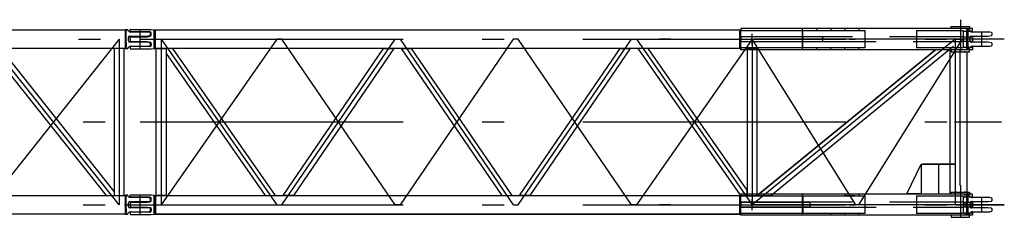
# Model space of a CAD drawing. Extents: x 2936 to 66286, y 16938 to 99139.
# Tile 17 of 25: x 53141 to 60160, y 25651 to 27060. Entities that reach past the tile are written whole.
import ezdxf

# ---------------------------------------------------------------- set-up
doc = ezdxf.new("R2010")
doc.units = 0
doc.header["$LTSCALE"] = 62.5
doc.linetypes.add('CENTER', pattern=[50.5, 30, -9, 2.5, -9])
doc.linetypes.add('HIDDEN', pattern=[12.6, 8.4, -4.2])
doc.layers.add('11', color=7, linetype='CONTINUOUS')

# ---------------------------------------------------------------- blocks, each defined once
blk = doc.blocks.new('*G59')
at = {"layer": '11', "color": 7, "linetype": 'CENTER'}
for p, q in [((59850, 27014.3), (59850, 27060.2)), ((54000, 26851.9), (54000, 26988.9)), ((58362.5, 26881.4), (58362.5, 26959.7)), ((59850, 26832.1), (59850, 27014.3)), ((60000, 26868.9), (60000, 26973.9)), ((54000, 26921.4), (60000, 26921.4)), ((54149.5, 26921.4), (54974.6, 25741.4)), ((54149.5, 26921.4), (54149.5, 25741.4)), ((54974.6, 26921.4), (54149.5, 25741.4)), ((55009.6, 26921.4), (54974.6, 26921.4)), ((55009.6, 25741.4), (55817.2, 26921.4)), ((55817.2, 25741.4), (55009.6, 26921.4)), ((55817.2, 26921.4), (55852.2, 26921.4)), ((55852.2, 26921.4), (56659.8, 25741.4)), ((56659.8, 26921.4), (55852.2, 25741.4)), ((56694.8, 26921.4), (56659.8, 26921.4)), ((56694.8, 25741.4), (57502.4, 26921.4)), ((57502.4, 25741.4), (56694.8, 26921.4)), ((57502.4, 26921.4), (57537.4, 26921.4)), ((57537.4, 26921.4), (58362.5, 25741.4)), ((58362.5, 26921.4), (57537.4, 25741.4)), ((57740, 26921.4), (57700, 26921.4)), ((57709.5, 26921.4), (57707.8, 26921.4)), ((57780, 26921.4), (57740, 26921.4)), ((57771.3, 26921.4), (57769.5, 26921.4)), ((58327.5, 26921.4), (58362.5, 26921.4)), ((59809.2, 26921.4), (58362.5, 25741.4)), ((58362.5, 26921.4), (58362.5, 25741.4)), ((58362.5, 26921.4), (58397.5, 26921.4)), ((59100.5, 25741.4), (58362.5, 26921.4)), ((60160.2, 26921.4), (58375.7, 26921.4)), ((58727.7, 26921.4), (58770.6, 26921.4)), ((58836.6, 26921.4), (58879.4, 26921.4)), ((58866.4, 26906.7), (58866.4, 26935.9)), ((58945.4, 26921.4), (58988.3, 26921.4)), ((59054.3, 26921.4), (59097.1, 26921.4)), ((59860, 26921.4), (59120.5, 25741.4)), ((59598.5, 26921.4), (59641.4, 26921.4)), ((59707.4, 26921.4), (59750.2, 26921.4)), ((59796.7, 26911.2), (59788.6, 26904.6)), ((59809.2, 26921.4), (59809.2, 25741.4)), ((59816.2, 26921.4), (59859.1, 26921.4)), ((58397.5, 26819), (58397.5, 26854.9)), ((54000, 26331.4), (60000, 26331.4)), ((59804.7, 26331.4), (60140.1, 26331.4)), ((59805.8, 26031.4), (59577, 26031.4)), ((59707.6, 26031.4), (59805.8, 26031.4)), ((59850, 25834.3), (59850, 25880.2)), ((59850, 25652.1), (59850, 25834.3)), ((54000, 25671.9), (54000, 25808.9)), ((58362.5, 25702.9), (58362.5, 25779.7)), ((58362.5, 25774.2), (58362.5, 25779.7)), ((59023.9, 25807.9), (59095.7, 25807.9)), ((60000, 25688.9), (60000, 25793.9)), ((53888.5, 25741.4), (54072.5, 25741.4)), ((54000, 25741.4), (60000, 25741.4)), ((54000, 25741.4), (60000, 25741.4)), ((54974.6, 25741.4), (55009.6, 25741.4)), ((55852.2, 25741.4), (55817.2, 25741.4)), ((56659.8, 25741.4), (56694.8, 25741.4)), ((57537.4, 25741.4), (57502.4, 25741.4)), ((57740, 25741.4), (57700, 25741.4)), ((57709.5, 25741.4), (57707.8, 25741.4)), ((57780, 25741.4), (57740, 25741.4)), ((57771.3, 25741.4), (57769.5, 25741.4)), ((58321.6, 25741.4), (58399.3, 25741.4)), ((60160.2, 25741.4), (58375.7, 25741.4)), ((58727.7, 25741.4), (58770.6, 25741.4)), ((58836.6, 25741.4), (58879.4, 25741.4)), ((58945.4, 25741.4), (58988.3, 25741.4)), ((59054.3, 25741.4), (59097.1, 25741.4)), ((59120.5, 25741.4), (59100.5, 25741.4)), ((59598.5, 25741.4), (59641.4, 25741.4)), ((59707.4, 25741.4), (59750.2, 25741.4)), ((59816.2, 25741.4), (59859.1, 25741.4)), ((59888.5, 25741.4), (60072.5, 25741.4)), ((59952.3, 25741.4), (60160.2, 25741.4))]:
    blk.add_line(p, q, dxfattribs=at)
at = {"layer": '11', "color": 7, "linetype": 'CONTINUOUS'}
for p, q in [((53927.5, 26979.4), (53927.5, 26985.9)), ((53932.5, 26990.9), (54072.5, 26990.9)), ((54067.5, 26974.4), (53932.5, 26974.4)), ((54072.5, 26990.9), (54077.5, 26990.9)), ((54077.5, 26990.9), (54100.4, 26988.9)), ((54077.5, 26951.6), (54077.5, 26964.4)), ((54100.4, 26865.5), (54100.4, 26988.9)), ((54100.4, 26988.9), (54109.9, 26987.9)), ((54109.9, 26854.9), (54109.9, 26987.9)), ((54109.9, 26987.9), (58280.5, 26987.9)), ((58275.6, 26859.5), (58275.6, 26983.4)), ((58275.6, 26983.4), (58280.6, 26983.4)), ((58280.6, 26987.6), (58276.3, 26983.4)), ((58276.3, 26983.4), (58280.6, 26983.4)), ((59932.6, 26996.4), (58280.6, 26996.4)), ((58280.6, 26996.4), (58280.6, 26983.4)), ((58280.6, 26987.5), (58280.6, 26987.6)), ((58280.6, 26983.4), (58280.6, 26987.6)), ((58280.6, 26983.4), (58720.6, 26983.4)), ((58720.6, 26983.4), (58720.6, 26859.5)), ((58722.6, 26926.4), (58722.6, 26983.4)), ((58722.6, 26983.4), (59168.9, 26983.4)), ((58931.1, 26996.4), (58801.1, 26996.4)), ((58823.5, 26996.4), (58823.5, 26983.4)), ((58923.5, 26996.4), (58923.5, 26983.4)), ((59023.5, 26996.4), (59023.5, 26983.4)), ((59123.5, 26996.4), (59123.5, 26983.4)), ((59168.9, 26859.5), (59168.9, 26983.4)), ((59534.9, 26983.4), (59534.9, 26859.5)), ((59534.9, 26983.4), (59866, 26983.4)), ((59782, 27011.4), (59912, 27011.4)), ((59782, 26996.4), (59782, 27011.4)), ((59912, 26996.4), (59782, 26996.4)), ((59866, 26983.4), (59866, 26859.5)), ((59866, 26978.4), (59932.6, 26978.4)), ((59899.6, 26974.4), (59899.6, 26938.9)), ((59912, 27011.4), (59912, 26996.4)), ((60057.5, 26972.4), (59932.3, 26972.4)), ((59932.6, 26978.4), (59932.6, 26996.4)), ((60069.1, 26968.5), (60057.5, 26972.4)), ((60072.5, 26952), (60072.5, 26963.8)), ((53927.5, 26921.4), (53927.5, 26930.3)), ((53927.5, 26921.4), (53927.5, 26912.5)), ((53930.9, 26935), (53942.5, 26938.9)), ((53930.9, 26907.8), (53942.5, 26903.9)), ((53942.5, 26938.9), (54048.9, 26938.9)), ((53942.5, 26903.9), (54048.9, 26903.9)), ((54050.3, 26938.9), (54068.9, 26941.7)), ((54050.3, 26903.9), (54068.9, 26901.1)), ((54077.5, 26891.2), (54077.5, 26878.4)), ((54100.4, 26894.3), (54100.4, 26865.5)), ((58722.6, 26859.5), (58722.6, 26926.4)), ((58727.2, 26916.4), (58727.2, 26926.4)), ((59866, 26938.9), (59932.6, 26938.9)), ((59932.6, 26903.9), (59866, 26903.9)), ((59899.6, 26903.9), (59899.6, 26868.4)), ((59926, 26943.4), (60042.5, 26943.4)), ((60042.5, 26899.4), (59926, 26899.4)), ((59932.6, 26938.9), (59932.6, 26903.9)), ((60042.5, 26943.4), (60069.1, 26947.2)), ((60069.1, 26895.5), (60042.5, 26899.4)), ((53927.5, 26863.4), (53927.5, 26856.9)), ((54067.5, 26868.4), (53932.5, 26868.4)), ((53932.5, 26851.9), (54072.5, 26851.9)), ((54072.5, 26851.9), (54077.5, 26851.9)), ((54077.5, 26851.9), (54100.4, 26853.9)), ((54100.4, 26853.9), (54100.4, 26865.5)), ((54100.4, 26853.9), (54109.9, 26854.9)), ((58280.5, 26854.9), (54109.9, 26854.9)), ((54114.5, 25807.9), (54114.5, 26854.9)), ((54114.5, 26854.9), (54184.5, 26854.9)), ((54232.8, 26854.9), (54184.5, 26854.9)), ((54184.5, 26854.9), (54184.5, 26818.7)), ((54184.5, 26854.9), (54184.5, 25807.9)), ((54184.5, 26818.7), (54891.3, 25807.9)), ((54964.9, 25807.9), (54232.8, 26854.9)), ((55018.6, 25807.9), (55735.2, 26854.9)), ((55808.2, 26854.9), (55091.7, 25807.9)), ((55735.2, 26854.9), (55808.2, 26854.9)), ((55934.3, 26854.9), (55861.2, 26854.9)), ((55861.2, 26854.9), (56577.8, 25807.9)), ((56650.8, 25807.9), (55934.3, 26854.9)), ((56703.8, 25807.9), (57420.4, 26854.9)), ((57493.4, 26854.9), (56776.9, 25807.9)), ((57420.4, 26854.9), (57493.4, 26854.9)), ((57620.7, 26854.9), (57547.1, 26854.9)), ((57547.1, 26854.9), (58279.2, 25807.9)), ((58327.5, 25844.1), (57620.7, 26854.9)), ((58720.6, 26859.5), (58275.6, 26859.5)), ((58280.6, 26850.6), (58276.3, 26854.9)), ((58276.3, 26854.9), (58280.6, 26854.9)), ((58280.6, 26846.4), (58280.6, 26859.5)), ((58280.6, 26854.9), (58280.6, 26850.6)), ((58280.6, 26850.8), (58280.6, 26850.7)), ((59932.6, 26846.4), (58280.6, 26846.4)), ((58397.5, 26854.9), (58327.5, 26854.9)), ((58327.5, 26854.9), (58327.5, 25807.9)), ((58397.5, 25807.9), (58397.5, 26854.9)), ((59669.5, 26846.4), (58398.2, 25807.9)), ((58398.2, 25807.9), (59669.5, 26846.4)), ((58506.4, 25816.4), (59764.9, 26846.4)), ((59168.9, 26859.5), (58722.6, 26859.5)), ((58931.1, 26846.4), (58801.1, 26846.4)), ((58823.5, 26846.4), (58823.5, 26859.5)), ((58923.5, 26846.4), (58923.5, 26859.5)), ((59023.5, 26846.4), (59023.5, 26859.5)), ((59123.5, 26846.4), (59123.5, 26859.5)), ((59866, 26859.5), (59534.9, 26859.5)), ((59774.2, 25816.4), (59774.2, 26846.4)), ((59782, 26846.4), (59782, 26831.6)), ((59912, 26846.4), (59782, 26846.4)), ((59782, 26831.6), (59912, 26831.6)), ((59819.5, 26831.6), (59807, 26831.6)), ((59819.5, 26831.6), (59874.5, 26831.6)), ((59844.2, 26846.4), (59844.2, 25878.9)), ((59866, 26864.4), (59932.6, 26864.4)), ((59887, 26831.6), (59874.5, 26831.6)), ((59895, 25831.2), (59895, 26831.6)), ((59912, 26831.6), (59912, 26846.4)), ((59932.3, 26870.4), (60057.5, 26870.4)), ((59932.6, 26864.4), (59932.6, 26846.4)), ((60057.5, 26870.4), (60069.1, 26874.2)), ((59464.2, 25818.4), (59568.2, 26031.4)), ((59568.2, 26031.4), (59568.2, 25818.4)), ((59568.2, 26031.4), (59707.6, 26031.4)), ((59690.8, 26031.4), (59690.8, 25818.4)), ((58327.5, 25807.9), (58327.5, 25844.1)), ((53927.5, 25799.4), (53927.5, 25805.9)), ((53932.5, 25810.9), (54072.5, 25810.9)), ((54067.5, 25794.4), (53932.5, 25794.4)), ((54072.5, 25810.9), (54077.5, 25810.9)), ((54077.5, 25810.9), (54100.4, 25808.9)), ((54077.5, 25771.6), (54077.5, 25784.4)), ((54100.4, 25685.5), (54100.4, 25808.9)), ((54100.4, 25808.9), (54109.9, 25807.9)), ((54109.5, 25807.9), (54109.5, 25674.9)), ((54109.9, 25807.9), (58280.5, 25807.9)), ((54184.5, 25807.9), (54114.5, 25807.9)), ((54891.3, 25807.9), (54964.9, 25807.9)), ((55091.7, 25807.9), (55018.6, 25807.9)), ((56577.8, 25807.9), (56650.8, 25807.9)), ((56776.9, 25807.9), (56703.8, 25807.9)), ((58275.6, 25679.5), (58275.6, 25803.4)), ((58275.6, 25803.4), (58280.6, 25803.4)), ((58280.6, 25807.6), (58276.3, 25803.4)), ((58276.3, 25803.4), (58280.6, 25803.4)), ((58276.7, 25803.7), (58276.7, 25803.4)), ((58277.5, 25804.6), (58278.7, 25803.4)), ((58277.9, 25803.4), (58277.9, 25804.2)), ((58279.6, 25803.4), (58278, 25805)), ((58278.4, 25805.4), (58280.4, 25803.4)), ((58280.6, 25804.1), (58278.8, 25805.9)), ((58279.2, 25807.9), (58327.5, 25807.9)), ((58279.2, 25806.3), (58280.6, 25804.9)), ((58280.6, 25805.8), (58279.7, 25806.7)), ((58280.1, 25807.1), (58280.1, 25806.6)), ((59932.6, 25816.4), (58280.6, 25816.4)), ((58280.6, 25816.4), (58280.6, 25803.4)), ((58280.6, 25807.5), (58280.6, 25807.6)), ((58280.6, 25803.4), (58280.6, 25807.6)), ((58280.6, 25803.4), (58720.6, 25803.4)), ((58327.5, 25807.9), (58397.5, 25807.9)), ((58720.6, 25803.4), (58720.6, 25679.5)), ((58722.6, 25746.4), (58722.6, 25803.4)), ((58722.6, 25803.4), (59168.9, 25803.4)), ((58727.2, 25746.4), (58727.2, 25803.4)), ((58931.1, 25816.4), (58801.1, 25816.4)), ((59023.5, 25816.4), (59023.5, 25803.4)), ((59123.5, 25816.4), (59123.5, 25803.4)), ((59168.9, 25679.5), (59168.9, 25803.4)), ((59568.2, 25818.4), (59464.2, 25818.4)), ((59534.9, 25803.4), (59534.9, 25679.5)), ((59534.9, 25803.4), (59866, 25803.4)), ((59568.2, 25818.4), (59798.6, 25818.4)), ((59782, 25816.4), (59782, 25831.2)), ((59782, 25831.2), (59912, 25831.2)), ((59912, 25816.4), (59782, 25816.4)), ((59819.5, 25831.2), (59807, 25831.2)), ((59819.5, 25831.2), (59874.5, 25831.2)), ((59866, 25803.4), (59866, 25679.5)), ((59866, 25798.4), (59932.6, 25798.4)), ((59887, 25831.2), (59874.5, 25831.2)), ((59899.6, 25794.4), (59899.6, 25758.9)), ((59912, 25831.2), (59912, 25816.4)), ((59926, 25763.4), (60042.5, 25763.4)), ((60057.5, 25792.4), (59932.3, 25792.4)), ((59932.6, 25798.4), (59932.6, 25816.4)), ((60042.5, 25763.4), (60069.1, 25767.2)), ((60069.1, 25788.5), (60057.5, 25792.4)), ((60072.5, 25772), (60072.5, 25783.8)), ((53927.5, 25741.4), (53927.5, 25750.3)), ((53927.5, 25741.4), (53927.5, 25732.5)), ((53930.9, 25755), (53942.5, 25758.9)), ((53930.9, 25727.8), (53942.5, 25723.9)), ((53942.5, 25758.9), (54048.9, 25758.9)), ((53942.5, 25723.9), (54048.9, 25723.9)), ((54050.3, 25758.9), (54068.9, 25761.7)), ((54050.3, 25723.9), (54068.9, 25721.1)), ((54077.5, 25711.2), (54077.5, 25698.4)), ((54100.4, 25714.3), (54100.4, 25685.5)), ((58722.6, 25679.5), (58722.6, 25746.4)), ((58727.2, 25736.4), (58727.2, 25746.4)), ((58727.2, 25679.5), (58727.2, 25736.4)), ((59866, 25758.9), (59922.5, 25758.9)), ((59866, 25758.9), (59932.6, 25758.9)), ((59922.5, 25723.9), (59866, 25723.9)), ((59932.6, 25723.9), (59866, 25723.9)), ((59899.6, 25723.9), (59899.6, 25688.4)), ((59922.5, 25758.9), (59922.5, 25723.9)), ((60042.5, 25719.4), (59926, 25719.4)), ((59932.6, 25758.9), (59932.6, 25723.9)), ((60069.1, 25715.5), (60042.5, 25719.4)), ((60057.5, 25690.4), (60069.1, 25694.2)), ((60072.5, 25699), (60072.5, 25710.8)), ((53927.5, 25683.4), (53927.5, 25676.9)), ((54067.5, 25688.4), (53932.5, 25688.4)), ((53932.5, 25671.9), (54072.5, 25671.9)), ((54072.5, 25671.9), (54077.5, 25671.9)), ((54077.5, 25671.9), (54100.4, 25673.9)), ((54100.4, 25673.9), (54100.4, 25685.5)), ((54100.4, 25673.9), (54109.9, 25674.9)), ((54109.5, 25674.9), (58280.5, 25674.9)), ((58280.5, 25674.9), (54109.9, 25674.9)), ((58720.6, 25679.5), (58275.6, 25679.5)), ((58280.6, 25670.6), (58276.3, 25674.9)), ((58276.3, 25674.9), (58280.6, 25674.9)), ((58276.7, 25674.5), (58276.7, 25674.9)), ((58277.5, 25673.7), (58278.7, 25674.9)), ((58277.9, 25674.9), (58277.9, 25674.1)), ((58279.6, 25674.9), (58278, 25673.3)), ((58278.4, 25672.8), (58280.4, 25674.9)), ((58280.6, 25674.2), (58278.8, 25672.4)), ((58279.2, 25672), (58280.6, 25673.3)), ((58280.6, 25672.5), (58279.7, 25671.6)), ((58280.1, 25671.1), (58280.1, 25671.6)), ((58280.6, 25666.4), (58280.6, 25679.5)), ((58280.6, 25674.9), (58280.6, 25670.6)), ((58280.6, 25670.8), (58280.6, 25670.7)), ((59932.6, 25666.4), (58280.6, 25666.4)), ((59168.9, 25679.5), (58722.6, 25679.5)), ((58931.1, 25666.4), (58801.1, 25666.4)), ((58923.5, 25666.4), (58923.5, 25679.5)), ((59023.5, 25666.4), (59023.5, 25679.5)), ((59123.5, 25666.4), (59123.5, 25679.5)), ((59866, 25679.5), (59534.9, 25679.5)), ((59912, 25666.4), (59782, 25666.4)), ((59782, 25666.4), (59782, 25651.4)), ((59782, 25651.4), (59912, 25651.4)), ((59866, 25684.4), (59932.6, 25684.4)), ((59912, 25651.4), (59912, 25666.4)), ((59932.3, 25690.4), (60057.5, 25690.4)), ((59932.6, 25684.4), (59932.6, 25666.4))]:
    blk.add_line(p, q, dxfattribs=at)
at = {"layer": '11', "color": 7, "linetype": 'HIDDEN'}
for p, q in [((58280.6, 26983.4), (58280.6, 26978.4)), ((58280.6, 26859.5), (58280.6, 26978.4)), ((58722.6, 26983.4), (58722.6, 26996.4)), ((58823.5, 26978.4), (58823.5, 26983.4)), ((58923.5, 26978.4), (58923.5, 26983.4)), ((59023.5, 26978.4), (59023.5, 26983.4)), ((59123.5, 26978.4), (59123.5, 26983.4)), ((59899.6, 26988.9), (59890.5, 26987.9)), ((59890.5, 26987.9), (59890.5, 26854.9)), ((59899.6, 26867.4), (59899.6, 26988.9)), ((59907.2, 26988.9), (59899.6, 26988.9)), ((59899.6, 26988.9), (59899.6, 26988.9)), ((59916.5, 26980.1), (59911.1, 26987)), ((60057.5, 26972.4), (59932.3, 26972.4)), ((60072.5, 26952), (60072.5, 26963.8)), ((58774.8, 26938.9), (58280.5, 26938.9)), ((58280.5, 26938.9), (58280.5, 26903.9)), ((58280.5, 26903.9), (58774.8, 26903.9)), ((58722.6, 26938.9), (58280.6, 26938.9)), ((58280.6, 26938.9), (58280.6, 26903.9)), ((58280.6, 26903.9), (58722.6, 26903.9)), ((59866, 26938.9), (58722.6, 26938.9)), ((58722.6, 26916.4), (58722.6, 26926.4)), ((58722.6, 26903.9), (59866, 26903.9)), ((59899.6, 26892.2), (59899.6, 26867.4)), ((59916, 26921.4), (59916, 26933.4)), ((59916, 26909.4), (59916, 26921.4)), ((59926, 26943.4), (60042.5, 26943.4)), ((60042.5, 26899.4), (59926, 26899.4)), ((60072.5, 26879), (60072.5, 26890.8)), ((55804.7, 26854.9), (55738.7, 26854.9)), ((55864.7, 26854.9), (55930.7, 26854.9)), ((57489.9, 26854.9), (57423.9, 26854.9)), ((58280.6, 26859.5), (58280.6, 26864.4)), ((58331.4, 26854.9), (58393.6, 26854.9)), ((58378.7, 26854.9), (58375.3, 26854.9)), ((58722.6, 26846.4), (58722.6, 26864.4)), ((58823.5, 26859.5), (58823.5, 26864.4)), ((58923.5, 26859.5), (58923.5, 26864.4)), ((59023.5, 26859.5), (59023.5, 26864.4)), ((59123.5, 26859.5), (59123.5, 26864.4)), ((59764.9, 26846.4), (59796.6, 26872.2)), ((59890.5, 26855), (59899.6, 26853.9)), ((59895, 26854.8), (59890.5, 26854.8)), ((59899.6, 26853.9), (59899.6, 26867.4)), ((59899.6, 26853.9), (59907.2, 26853.9)), ((59911.1, 26855.8), (59916.5, 26862.7)), ((59932.3, 26870.4), (60057.5, 26870.4)), ((54109.5, 25674.9), (54109.5, 25807.9)), ((54109.5, 25674.9), (54109.5, 25807.9)), ((58280.6, 25803.4), (58280.6, 25798.4)), ((58280.6, 25679.5), (58280.6, 25798.4)), ((58398.2, 25807.9), (58495.6, 25807.9)), ((58495.6, 25807.9), (58506.4, 25816.4)), ((58722.6, 25803.4), (58722.6, 25816.4)), ((59880, 25798.4), (59880, 25816.4)), ((59899.6, 25808.9), (59890.5, 25807.9)), ((59890.5, 25807.9), (59890.5, 25674.9)), ((59890.5, 25807.9), (59890.5, 25674.9)), ((59895, 25831.2), (59895, 25807)), ((59899.6, 25687.4), (59899.6, 25808.9)), ((59907.2, 25808.9), (59899.6, 25808.9)), ((59899.6, 25808.9), (59899.6, 25808.9)), ((59916.5, 25800.1), (59911.1, 25807)), ((59926, 25763.4), (60042.5, 25763.4)), ((60057.5, 25792.4), (59932.3, 25792.4)), ((60042.5, 25763.4), (60069.1, 25767.2)), ((60069.1, 25788.5), (60057.5, 25792.4)), ((60072.5, 25772), (60072.5, 25783.8)), ((58280.5, 25758.9), (58774.8, 25758.9)), ((58280.5, 25723.9), (58280.5, 25758.9)), ((58774.8, 25723.9), (58280.5, 25723.9)), ((58722.6, 25758.9), (58280.6, 25758.9)), ((58280.6, 25758.9), (58280.6, 25723.9)), ((58280.6, 25723.9), (58722.6, 25723.9)), ((59866, 25758.9), (58722.6, 25758.9)), ((58722.6, 25736.4), (58722.6, 25746.4)), ((58722.6, 25723.9), (59866, 25723.9)), ((58774.8, 25758.9), (58774.8, 25723.9)), ((59880, 25723.9), (59880, 25758.9)), ((59899.6, 25712.2), (59899.6, 25687.4)), ((59916, 25741.4), (59916, 25753.4)), ((59916, 25729.4), (59916, 25741.4)), ((60042.5, 25719.4), (59926, 25719.4)), ((60069.1, 25715.5), (60042.5, 25719.4)), ((60057.5, 25690.4), (60069.1, 25694.2)), ((60072.5, 25699), (60072.5, 25710.8)), ((58280.6, 25679.5), (58280.6, 25684.4)), ((58722.6, 25666.4), (58722.6, 25684.4)), ((59880, 25666.4), (59880, 25684.4)), ((59890.5, 25674.9), (59899.6, 25673.9)), ((59899.6, 25673.9), (59899.6, 25687.4)), ((59899.6, 25673.9), (59907.2, 25673.9)), ((59911.1, 25675.8), (59916.5, 25682.7)), ((59932.3, 25690.4), (60057.5, 25690.4))]:
    blk.add_line(p, q, dxfattribs=at)
at = {"layer": '11', "color": 7, "linetype": 'CONTINUOUS'}
for points in [[(54048.9, 26938.9), (54050.3, 26938.9)], [(54048.9, 26903.9), (54050.3, 26903.9)], [(54048.9, 25758.9), (54050.3, 25758.9)], [(54048.9, 25723.9), (54050.3, 25723.9)]]:
    blk.add_lwpolyline(points, dxfattribs=at)
for centre, radius, start, end in [((53932.5, 26985.9), 5, 90, -179.99126), ((53932.5, 26979.4), 5, 180, -90.03497), ((54067.5, 26964.4), 10, 0, 89.98689), ((59934.7, 27008.8), 36.5, -109.43201, -93.76663), ((60067.5, 26963.8), 5, 0, 71.5738), ((53932.5, 26930.3), 5, 108.458, 179.98071), ((53932.5, 26912.5), 5, 180, -108.43817), ((54067.5, 26951.6), 10, -81.73782, -0.00208), ((54067.5, 26891.2), 10, 0, 81.75368), ((59926, 26933.4), 10, 90, 146.64334), ((60067.5, 26952), 5, -71.56686, -0.00183), ((60067.5, 26890.8), 5, 0, 71.52867), ((53932.5, 26863.4), 5, 90, 179.96503), ((53932.5, 26856.9), 5, 180, -90), ((54067.5, 26878.4), 10, -90, 0.02625), ((60067.5, 26879), 5, -71.56686, -0.00183), ((53932.5, 25805.9), 5, 90, 179.98688), ((53932.5, 25799.4), 5, 180, -90.03058), ((54067.5, 25784.4), 10, 0, 90.0153), ((54067.5, 25771.6), 10, -81.75513, -0.00208), ((59926, 25753.4), 10, 90, 146.64517), ((59934.7, 25828.8), 36.5, -109.43179, -93.76663), ((60067.5, 25783.8), 5, 0, 71.57219), ((60067.5, 25772), 5, -71.56686, -0.00183), ((53932.5, 25750.3), 5, 108.44004, -179.96684), ((53932.5, 25732.5), 5, 180, -108.43379), ((54067.5, 25698.4), 10, -90, 0.01968), ((54067.5, 25711.2), 10, 0, 81.73637), ((59926, 25729.4), 10, -146.63519, -89.99915), ((60067.5, 25710.8), 5, 0, 71.52569), ((60067.5, 25699), 5, -71.56686, -0.00183), ((53932.5, 25683.4), 5, 90, 180), ((53932.5, 25676.9), 5, 180, -89.98688), ((59932.3, 25670.4), 20, 90, 119.16034)]:
    blk.add_arc(centre, radius, start, end, dxfattribs=at)
at = {"layer": '11', "color": 7, "linetype": 'HIDDEN'}
for centre, radius, start, end in [((59907.2, 26983.9), 5, 38.07284, 90.00098), ((59932.3, 26992.4), 20, -141.96628, -89.99902), ((59926, 26933.4), 10, 90, -179.96939), ((59926, 26909.4), 10, 180, -90.01749), ((59907.2, 26858.9), 5, -90, -38.00339), ((59932.3, 26850.4), 20, 90, 141.97414), ((59907.2, 25803.9), 5.01, 38.1072, 90.00097), ((59926, 25753.4), 10, 90, -179.97815), ((59932.3, 25812.4), 20, -141.96651, -90.00778), ((60067.5, 25783.8), 5, 0, 71.58116), ((60067.5, 25772), 5, -71.56686, 0.00256), ((59926, 25729.4), 10, 180, -90.01749), ((60067.5, 25710.8), 5, 0, 71.58276), ((60067.5, 25699), 5, -71.53922, -0.00616), ((59907.2, 25678.9), 5, -90, -38.03058), ((59932.3, 25670.4), 20, 90, 141.98189)]:
    blk.add_arc(centre, radius, start, end, dxfattribs=at)
blk = doc.blocks.new('*G60')
at = {"layer": '11', "color": 7, "linetype": 'CONTINUOUS'}
for p, q in [((47927.5, 26979.4), (47927.5, 26985.9)), ((47932.5, 26990.9), (48072.5, 26990.9)), ((48067.5, 26974.4), (47932.5, 26974.4)), ((48072.5, 26990.9), (48077.5, 26990.9)), ((48077.5, 26990.9), (48100.4, 26988.9)), ((48077.5, 26951.6), (48077.5, 26964.4)), ((48100.4, 26865.5), (48100.4, 26988.9)), ((48100.4, 26988.9), (48108.5, 26987.9)), ((48108.5, 26854.9), (48108.5, 26987.9)), ((48108.5, 26987.9), (53891.5, 26987.9)), ((50096.7, 26983.7), (50096.7, 26983.9)), ((53899.6, 26988.9), (53891.5, 26987.9)), ((53891.5, 26987.9), (53891.5, 26854.9)), ((53899.6, 26867.4), (53899.6, 26988.9)), ((53907.2, 26988.9), (53899.6, 26988.9)), ((53899.6, 26988.9), (53899.6, 26988.9)), ((53916.5, 26980.1), (53911.1, 26987)), ((54057.5, 26972.4), (53932.3, 26972.4)), ((54069.1, 26968.5), (54057.5, 26972.4)), ((54072.5, 26952), (54072.5, 26963.8)), ((47927.5, 26921.4), (47927.5, 26930.3)), ((47927.5, 26921.4), (47927.5, 26912.5)), ((47930.9, 26935), (47942.5, 26938.9)), ((47930.9, 26907.7), (47942.5, 26903.9)), ((47942.5, 26938.9), (48048.9, 26938.9)), ((47942.5, 26903.9), (48048.9, 26903.9)), ((48050.3, 26938.9), (48068.9, 26941.7)), ((48050.3, 26903.9), (48068.9, 26901.1)), ((48077.5, 26891.2), (48077.5, 26878.4)), ((48100.4, 26894.3), (48100.4, 26865.5)), ((49998.2, 26916.1), (49998.2, 26916.2)), ((53899.6, 26892.2), (53899.6, 26867.4)), ((53916, 26921.4), (53916, 26933.4)), ((53916, 26909.4), (53916, 26921.4)), ((53926, 26943.4), (54042.5, 26943.4)), ((54042.5, 26899.4), (53926, 26899.4)), ((54042.5, 26943.4), (54069.1, 26947.2)), ((54069.1, 26895.5), (54042.5, 26899.4)), ((54072.5, 26879), (54072.5, 26890.8)), ((47927.5, 26863.4), (47927.5, 26856.9)), ((48067.5, 26868.4), (47932.5, 26868.4)), ((47932.5, 26851.9), (48072.5, 26851.9)), ((48072.5, 26851.9), (48077.5, 26851.9)), ((48077.5, 26851.9), (48100.4, 26853.9)), ((48100.4, 26853.9), (48100.4, 26865.5)), ((48100.4, 26853.9), (48108.5, 26854.9)), ((53891.5, 26854.9), (48108.5, 26854.9)), ((48185, 26854.9), (48115, 26854.9)), ((48115, 26854.9), (48115, 25807.9)), ((48185, 25807.9), (48185, 26854.9)), ((48996.6, 26854.9), (48194.5, 25845.8)), ((48241.4, 25807.9), (49073.7, 26854.9)), ((49947.5, 25807.9), (49125.9, 26854.9)), ((49202.5, 26854.9), (50024.1, 25807.9)), ((50897.5, 26854.9), (50075.9, 25807.9)), ((50152.5, 25807.9), (50974.1, 26854.9)), ((51847.5, 25807.9), (51025.9, 26854.9)), ((51102.5, 26854.9), (51924.1, 25807.9)), ((52797.5, 26854.9), (51975.9, 25807.9)), ((52052.5, 25807.9), (52874.1, 26854.9)), ((53758.6, 25807.9), (52926.4, 26854.9)), ((53003.4, 26854.9), (53805.6, 25845.8)), ((53885, 26854.9), (53815, 26854.9)), ((53815, 26854.9), (53815, 25807.9)), ((53885, 25807.9), (53885, 26854.9)), ((53891.5, 26854.9), (53899.6, 26853.9)), ((53899.6, 26853.9), (53899.6, 26867.4)), ((53899.6, 26853.9), (53907.2, 26853.9)), ((53911.1, 26855.8), (53916.5, 26862.7)), ((53932.3, 26870.4), (54057.5, 26870.4)), ((54057.5, 26870.4), (54069.1, 26874.2)), ((48194.5, 25845.8), (48185, 25833.9)), ((53805.6, 25845.8), (53815, 25833.9)), ((47927.5, 25799.4), (47927.5, 25805.9)), ((47932.5, 25810.9), (48072.5, 25810.9)), ((48067.5, 25794.4), (47932.5, 25794.4)), ((48072.5, 25810.9), (48077.5, 25810.9)), ((48077.5, 25810.9), (48100.4, 25808.9)), ((48077.5, 25771.6), (48077.5, 25784.4)), ((48100.4, 25685.5), (48100.4, 25808.9)), ((48100.4, 25808.9), (48108.5, 25807.9)), ((48108.5, 25674.9), (48108.5, 25807.9)), ((48108.5, 25807.9), (53891.5, 25807.9)), ((48115, 25807.9), (48185, 25807.9)), ((53815, 25807.9), (53885, 25807.9)), ((53899.6, 25808.9), (53891.5, 25807.9)), ((53891.5, 25807.9), (53891.5, 25674.9)), ((53899.6, 25687.4), (53899.6, 25808.9)), ((53907.2, 25808.9), (53899.6, 25808.9)), ((53899.6, 25808.9), (53899.6, 25808.9)), ((53916.5, 25800.1), (53911.1, 25807)), ((53926, 25763.4), (54042.5, 25763.4)), ((54057.5, 25792.4), (53932.3, 25792.4)), ((54042.5, 25763.4), (54069.1, 25767.2)), ((54069.1, 25788.5), (54057.5, 25792.4)), ((54072.5, 25772), (54072.5, 25783.8)), ((47927.5, 25741.4), (47927.5, 25750.3)), ((47927.5, 25741.4), (47927.5, 25732.5)), ((47930.9, 25755), (47942.5, 25758.9)), ((47930.9, 25727.7), (47942.5, 25723.9)), ((47942.5, 25758.9), (48048.9, 25758.9)), ((47942.5, 25723.9), (48048.9, 25723.9)), ((48050.3, 25758.9), (48068.9, 25761.7)), ((48050.3, 25723.9), (48068.9, 25721.1)), ((48077.5, 25711.2), (48077.5, 25698.4)), ((48100.4, 25714.3), (48100.4, 25685.5)), ((49998.2, 25736.2), (49998.2, 25736.1)), ((50095.2, 25736.2), (50095.2, 25736.1)), ((51904.8, 25746.6), (51904.8, 25746.6)), ((52001.8, 25746.6), (52001.8, 25746.6)), ((53899.6, 25712.2), (53899.6, 25687.4)), ((53916, 25741.4), (53916, 25753.4)), ((53916, 25729.4), (53916, 25741.4)), ((54042.5, 25719.4), (53926, 25719.4)), ((54069.1, 25715.5), (54042.5, 25719.4)), ((54057.5, 25690.4), (54069.1, 25694.2)), ((54072.5, 25699), (54072.5, 25710.8)), ((47927.5, 25683.4), (47927.5, 25676.9)), ((48067.5, 25688.4), (47932.5, 25688.4)), ((47932.5, 25671.9), (48072.5, 25671.9)), ((48072.5, 25671.9), (48077.5, 25671.9)), ((48077.5, 25671.9), (48100.4, 25673.9)), ((48100.4, 25673.9), (48100.4, 25685.5)), ((48100.4, 25673.9), (48108.5, 25674.9)), ((53891.5, 25674.9), (48108.5, 25674.9)), ((50096.7, 25679.1), (50096.7, 25678.9)), ((52003.3, 25679.1), (52003.3, 25678.9)), ((53891.5, 25674.9), (53899.6, 25673.9)), ((53899.6, 25673.9), (53899.6, 25687.4)), ((53899.6, 25673.9), (53907.2, 25673.9)), ((53911.1, 25675.8), (53916.5, 25682.7)), ((53932.3, 25690.4), (54057.5, 25690.4))]:
    blk.add_line(p, q, dxfattribs=at)
at = {"layer": '11', "color": 7, "linetype": 'CENTER'}
for p, q in [((48000, 26851.9), (48000, 26988.9)), ((54000, 26868.9), (54000, 26973.9)), ((47966.7, 26921.4), (54036.7, 26921.4)), ((48150, 26921.4), (49088, 25741.4)), ((48150, 26921.4), (48150, 25741.4)), ((48156, 25741.4), (49082, 26921.4)), ((49112, 25741.4), (50038, 26921.4)), ((49112, 26921.4), (50038, 25741.4)), ((50988, 25741.4), (50062, 26921.4)), ((50988, 26921.4), (50062, 25741.4)), ((51012, 25741.4), (51938, 26921.4)), ((51012, 26921.4), (51938, 25741.4)), ((52888, 25741.4), (51962, 26921.4)), ((52888, 26921.4), (51962, 25741.4)), ((53850, 26921.4), (52912, 25741.4)), ((53850, 25741.4), (52912, 26921.4)), ((53850, 26921.4), (53850, 25741.4)), ((48108.5, 26874.7), (48108.5, 26871)), ((48000, 26331.4), (54000, 26331.4)), ((48000, 26331.4), (54000, 26331.4)), ((48000, 25671.9), (48000, 25808.9)), ((54000, 25688.9), (54000, 25793.9)), ((47888.5, 25741.4), (48072.5, 25741.4)), ((48000, 25741.4), (54000, 25741.4)), ((48108.5, 25694.7), (48108.5, 25691)), ((53888.5, 25741.4), (54072.5, 25741.4))]:
    blk.add_line(p, q, dxfattribs=at)
at = {"layer": '11', "color": 7, "linetype": 'HIDDEN'}
for p, q in [((48182.1, 26854.9), (48117.9, 26854.9)), ((53882.1, 26854.9), (53817.9, 26854.9)), ((48117.9, 25807.9), (48182.1, 25807.9)), ((53817.9, 25807.9), (53882.1, 25807.9))]:
    blk.add_line(p, q, dxfattribs=at)
at = {"layer": '11', "color": 7, "linetype": 'CONTINUOUS'}
for points in [[(48048.9, 26938.9), (48050.3, 26938.9)], [(48048.9, 26903.9), (48050.3, 26903.9)], [(48048.9, 25758.9), (48050.3, 25758.9)], [(48048.9, 25723.9), (48050.3, 25723.9)]]:
    blk.add_lwpolyline(points, dxfattribs=at)
for centre, radius, start, end in [((47932.5, 26985.9), 5, 90, 179.98251), ((47932.5, 26979.4), 5, 180, -90), ((48067.5, 26964.4), 10, 0, 90.01311), ((53907.2, 26983.9), 5, 38.08063, 90.00097), ((53932.3, 26992.4), 20, -141.96284, -89.99902), ((54067.5, 26963.8), 5, 0, 71.58898), ((47932.5, 26930.3), 5, 108.40823, -179.97556), ((47932.5, 26912.5), 5, 180, -108.42897), ((48067.5, 26951.6), 10, -81.72113, -0.00204), ((48067.5, 26891.2), 10, 0, 81.70177), ((53926, 26933.4), 10, 90, -179.98251), ((53926, 26909.4), 10, 180, -90), ((54067.5, 26952), 5, -71.53372, -0.00183), ((54067.5, 26890.8), 5, 0, 71.57923), ((47932.5, 26863.4), 5, 90, -179.965), ((47932.5, 26856.9), 5, 180, -89.97379), ((48067.5, 26878.4), 10, -90, 0.01312), ((53907.2, 26858.9), 4.98, -90, -37.85251), ((53932.3, 26850.4), 20, 90, 141.95692), ((54067.5, 26879), 5, -71.50055, -0.00183), ((47932.5, 25805.9), 5, 90, 179.92572), ((47932.5, 25799.4), 5, 180, -90), ((48067.5, 25784.4), 10, 0, 89.99126), ((48067.5, 25771.6), 10, -81.72113, -0.00204), ((53907.2, 25803.9), 5, 38.05999, 90.00097), ((53926, 25753.4), 9.99, 90, -179.97375), ((53932.3, 25812.4), 20, -141.98006, -89.99902), ((54067.5, 25783.8), 5, 0, 71.58852), ((54067.5, 25772), 5, -71.56686, -0.00183), ((47932.5, 25750.3), 5, 108.48838, 179.98071), ((47932.5, 25732.5), 5, 180, -108.4055), ((48067.5, 25698.4), 10, -90, 0.01093), ((48067.5, 25711.2), 10, 0, 81.71908), ((53926, 25729.4), 10, 180, -90), ((54067.5, 25710.8), 5, 0, 71.57955), ((54067.5, 25699), 5, -71.56552, 0.0025), ((47932.5, 25683.4), 5, 90, -179.96503), ((47932.5, 25676.9), 5, 180, -90.02185), ((53907.2, 25678.9), 4.98, -90, -37.86288), ((53932.3, 25670.4), 20, 90, 141.95262)]:
    blk.add_arc(centre, radius, start, end, dxfattribs=at)

msp = doc.modelspace()

# ---------------------------------------------------------------- block references
at = {"layer": '11', "color": 7, "linetype": 'CONTINUOUS'}
for name in ['*G59', '*G60']:
    msp.add_blockref(name, (0, 0), dxfattribs=at)

doc.saveas('drawing.dxf')
